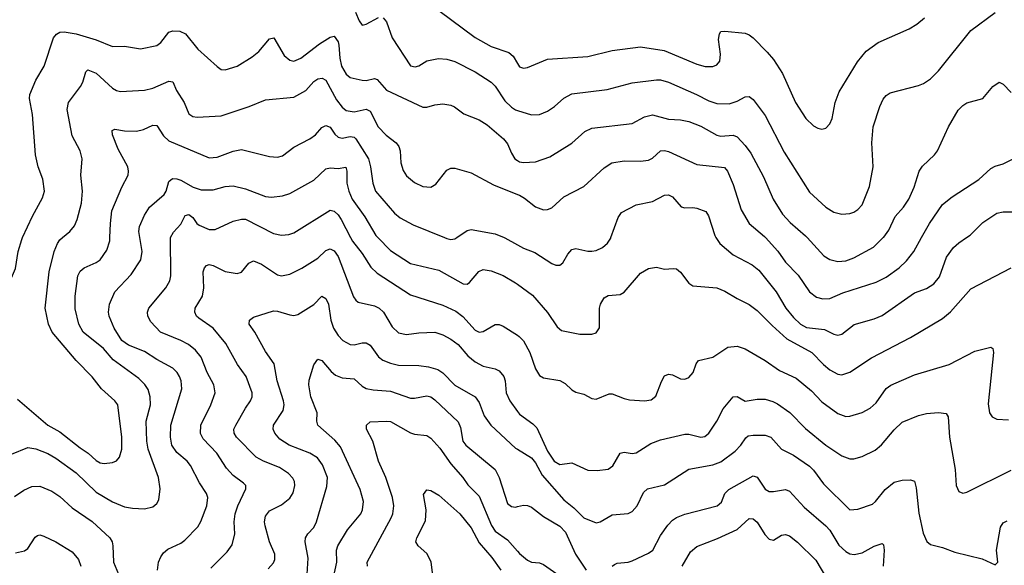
# Model space of a CAD drawing. Header units: inches. Extents: x 501419 to 657765, y 482282 to 547532.
# Tile 152 of 225: x 607530 to 612416, y 508374 to 511081. Entities that reach past the tile are written whole.
import ezdxf

# ---------------------------------------------------------------- set-up
doc = ezdxf.new("R2010")
doc.units = ezdxf.units.IN
doc.header["$MEASUREMENT"] = 0
for name, color, linetype in [('A6500', 7, 'Continuous'), ('A6501', 7, 'Continuous'), ('A6510', 7, 'Continuous'), ('A6511', 7, 'Continuous')]:
    doc.layers.add(name, color=color, linetype=linetype)

msp = doc.modelspace()

# ---------------------------------------------------------------- linework, layer by layer
at = {"layer": 'A6500', "color": 6}
for points, elevation in [([(607316.5, 510000), (607323.9, 509990), (607391.1, 509911.1), (607433.1, 509870), (607470, 509809.4), (607490, 509800.2), (607510, 509845.7), (607522.6, 509930), (607539.9, 509990), (607544.5, 510000)], 4300), ([(607490, 508925.9), (607570, 508958.2), (607610, 508951.7), (607670, 508928), (607710, 508906.3), (607810, 508833.6), (607910, 508737.6), (607990, 508689.1), (608050, 508664.9), (608090, 508657), (608150, 508654.2), (608190, 508664.4), (608210, 508681.6), (608220.4, 508699.6), (608226.4, 508753.6), (608219.6, 508810), (608167.8, 508950), (608160.2, 508990), (608158.4, 509090), (608179, 509170), (608176.9, 509210), (608166.8, 509246.8), (608151.3, 509271.3), (608120.7, 509300.7), (607994.1, 509394.1), (607945.8, 509450), (607845.3, 509530), (607823.4, 509570), (607806.1, 509646.1), (607805.9, 509710), (607819.2, 509810), (607830, 509832.5), (607849.7, 509850.3), (607910, 509876.4), (607929.4, 509890), (607962.6, 509937.4), (607976.8, 509983.2), (607977.4, 510000)], 4100), ([(607518.5, 509198.5), (607670, 509070), (607730, 509035.7), (607830, 508956.7), (607870.4, 508930.4), (607910, 508894.1), (607930, 508883.1), (607950, 508879.5), (607990, 508883.7), (608010, 508892.5), (608026, 508910), (608036.6, 508950), (608036.3, 509010), (608016.5, 509170), (608002.3, 509190), (607935.3, 509250), (607889.5, 509309.5), (607810, 509390), (607691.7, 509530), (607672.5, 509570), (607656.3, 509650), (607675.5, 509830), (607701.9, 509930), (607717.5, 509970), (607730, 509989.2), (607742.8, 510000)], 4200), ([(608214.1, 508350), (608219.5, 508390), (608230, 508415.8), (608244.1, 508435.9), (608266, 508454), (608330, 508483.8), (608350, 508499), (608414.2, 508565.8), (608429, 508591), (608458.9, 508670), (608463.2, 508710), (608457.4, 508730), (608422.7, 508782.7), (608376.9, 508870), (608360.9, 508890), (608310, 508934), (608285.5, 508970), (608279.1, 509010), (608280.6, 509070), (608333.9, 509250), (608331.2, 509290), (608323.4, 509310), (608310.7, 509330.7), (608290, 509351.3), (608210, 509395.4), (608150, 509434.6), (608070, 509465.7), (608036.3, 509490), (607999.5, 509550), (607973.3, 509610), (607970, 509630), (607976.3, 509670), (608002.6, 509730), (608082.9, 509817.1), (608130.7, 509890), (608137.4, 509930), (608125.9, 510000)], 4000), ([(608479.3, 508360.7), (608559.5, 508440.5), (608583.9, 508476.1), (608597.7, 508530), (608594.5, 508590), (608599.9, 508630), (608612.7, 508670), (608653, 508753), (608651.5, 508770), (608641.2, 508781.2), (608590, 508819.7), (608555.7, 508855.7), (608507.7, 508930), (608441, 509001), (608427.6, 509027.6), (608428.6, 509070), (608478.6, 509170), (608500.1, 509230), (608493.1, 509270), (608460.8, 509330), (608430, 509406.9), (608401.7, 509441.7), (608367.1, 509470), (608330, 509489.6), (608229.1, 509530), (608181.2, 509581.2), (608165.8, 509610), (608164.3, 509630), (608170.2, 509650), (608254.6, 509750), (608274.8, 509785.2), (608279.6, 509810), (608279.1, 510000)], 3900), ([(609172, 510000), (609181.7, 509981.7), (609230, 509921.7), (609272.5, 509852.5), (609303.5, 509823.5), (609470, 509715.3), (609630, 509665.2), (609694.3, 509634.3), (609729.2, 509609.2), (609790, 509540.8), (609810, 509530.6), (609830, 509534.7), (609890, 509568.5), (609910, 509568.3), (609930, 509561), (610000, 509515.2)], 3900), ([(609307.4, 510000), (609370, 509936.6), (609470, 509871.3), (609610, 509838), (609730, 509769.9), (609750, 509769.6), (609762.6, 509777.4), (609807.8, 509832.2), (609830, 509841.9), (609870, 509834.9), (609930, 509812.2), (609990, 509776.1), (610000, 509768.9)], 4000), ([(609637.3, 510000), (609650, 509994.8), (609670, 509990.5), (609690, 509992.9), (609700.1, 510000)], 4100), ([(609933.5, 510000), (609938.1, 509998.1), (610000, 509964)], 4100), ([(608763.8, 508356.2), (608790, 508386.2), (608796.3, 508403.7), (608795.6, 508430), (608770, 508491.4), (608747.5, 508570), (608745, 508590), (608750, 508617.9), (608770, 508644.4), (608830, 508674.3), (608870, 508706.9), (608886.8, 508733.1), (608895.3, 508770), (608893.4, 508790), (608886.1, 508806.1), (608864.4, 508830), (608818.7, 508858.7), (608739.6, 508890), (608703.1, 508910), (608605.8, 509010), (608593.7, 509030), (608592.9, 509050), (608601.8, 509070), (608650, 509154.5), (608675.7, 509190), (608684, 509210), (608683.6, 509230), (608653.7, 509310), (608610.5, 509370.5), (608553.7, 509473.7), (608490.5, 509550.5), (608419.5, 509599.5), (608407.9, 509610), (608398.6, 509630), (608400.4, 509650), (608438, 509710), (608443.5, 509750), (608441.2, 509830), (608446.5, 509850), (608457.8, 509862.2), (608470, 509866.3), (608490, 509861.8), (608550, 509832.3), (608610, 509821.7), (608630, 509827.7), (608667, 509873), (608690, 509884.1), (608730, 509868.8), (608810, 509814.6), (608830, 509810), (608870, 509818.8), (608930, 509847.7), (609010, 509898.5), (609050, 509935.9), (609070, 509943.9), (609090, 509934.9), (609110, 509906.8), (609186.5, 509706.5), (609197.4, 509690), (609210, 509680), (609290, 509661.3), (609313.7, 509650), (609334.7, 509630), (609377.7, 509557.7), (609410, 509527.2), (609450, 509519.6), (609510, 509527.6), (609590, 509529.9), (609630, 509517.9), (609670, 509496.7), (609706.4, 509470), (609753.6, 509413.6), (609790, 509383.8), (609830, 509362.4), (609889.4, 509349.4), (609910, 509339.1), (609932.3, 509310), (609938.5, 509290), (609944.5, 509230), (609962.1, 509190), (610000, 509137.6)], 3800), ([(608956.7, 508330), (608961.1, 508410), (608946, 508490), (608947.6, 508510), (608959.9, 508530), (608990, 508561.9), (609003, 508590), (609054.7, 508765.3), (609058.1, 508810), (609033.1, 508873.1), (609007.1, 508907.1), (608970, 508930.8), (608867.7, 508970), (608820.6, 509000.6), (608796.4, 509030), (608788.5, 509050), (608789.7, 509070), (608838.2, 509141.8), (608843, 509170), (608839.5, 509190), (608808, 509290), (608793.4, 509373.4), (608750, 509435.2), (608697.6, 509530), (608668, 509570), (608669.7, 509590), (608690, 509604.6), (608790, 509636), (608810, 509634.8), (608870, 509616.2), (608890, 509614), (608910, 509618.5), (608990, 509668.4), (609030, 509708.9), (609050, 509697), (609062.5, 509670), (609074.2, 509590), (609087.2, 509550), (609110, 509514.5), (609132.8, 509490), (609170, 509468.8), (609190, 509467.1), (609230, 509477.4), (609250, 509477.8), (609270, 509465.4), (609310, 509408), (609332.3, 509392.3), (609370, 509376.8), (609410, 509367.4), (609510, 509364.7), (609558, 509358), (609605.1, 509345.1), (609629.6, 509329.6), (609688.6, 509268.6), (609790, 509209.4), (609810, 509182.4), (609835.5, 509115.5), (609868.5, 509070), (609990, 508955.9), (610000, 508949.8)], 3700), ([(609087, 508313), (609103.8, 508390), (609102.4, 508450), (609109, 508470), (609156.3, 508550), (609222.8, 508630), (609231.7, 508650), (609235.9, 508690), (609220.2, 508750), (609121.6, 508961.6), (609094.7, 508994.7), (609009.7, 509070), (609004.7, 509090), (609005.9, 509130), (608975.6, 509210), (608964.7, 509270), (608966.9, 509293.1), (608990, 509368.7), (609010, 509396.7), (609030, 509390.5), (609075.9, 509335.9), (609097.6, 509317.6), (609130, 509304.9), (609190, 509299.3), (609230, 509262.8), (609250, 509251.4), (609284.5, 509244.5), (609370, 509238.8), (609470, 509203.6), (609490, 509202.8), (609550, 509215.4), (609570, 509209.3), (609590, 509194.4), (609705.4, 509085.4), (609717.7, 509057.7), (609729.6, 508990), (609744.2, 508970), (609889.8, 508849.8), (609909.5, 508809.5), (609950, 508680.1), (609970, 508665.3), (609990, 508663.3), (610000, 508665.5)], 3600), ([(609255.7, 508370), (609253.8, 508390), (609373.7, 508610), (609381.8, 508630), (609387.3, 508670), (609379.3, 508710), (609346.5, 508810), (609310.8, 508890), (609282.4, 508990), (609250.8, 509050), (609251.6, 509070), (609270, 509085.6), (609349.8, 509089.8), (609370, 509086.8), (609470, 509031.7), (609490, 509024.6), (609550, 509017.4), (609570, 509004.7), (609615.2, 508955.2), (609670, 508877.8), (609729.3, 508810), (609753.2, 508773.2), (609810, 508717.1), (609871.4, 508571.4), (609890, 508543.9), (609950, 508501.3), (610000, 508444.7)], 3500), ([(607504.1, 508715.9), (607550, 508747.7), (607590, 508765.1), (607630, 508767.5), (607690, 508742.4), (607730, 508715.9), (607790, 508659.3), (607890, 508591.4), (607977.6, 508510), (607988.6, 508490), (607992.9, 508470), (607996, 508390), (608036.7, 508290)], 4000), ([(609582, 508310), (609571.7, 508391.7), (609550, 508433.3), (609507.4, 508470), (609495.6, 508490), (609500.5, 508510), (609544.5, 508595.5), (609547.6, 508650), (609533.9, 508726.1), (609550, 508747.8), (609570, 508745.7), (609610, 508722.3), (609713.8, 508630), (609770, 508560), (609810, 508485.7), (609873.7, 508413.7), (609918.1, 508350)], 3400), ([(607510, 508436.8), (607553.7, 508446.3), (607570, 508456.9), (607606.1, 508513.9), (607618.2, 508521.8), (607630, 508524.8), (607650, 508518.3), (607709.6, 508490), (607790, 508441.4), (607822.4, 508402.4), (607834.1, 508370)], 3900)]:
    msp.add_lwpolyline(points, dxfattribs=dict(at, elevation=elevation))
at = {"layer": 'A6501', "color": 6}
for points, elevation in [([(609197.2, 511117.2), (609214.5, 511074.5), (609230, 511054.2), (609250, 511058.9), (609310, 511091.8)], 4400), ([(609334.4, 511090), (609350, 511069.6), (609378.6, 510990), (609470, 510852.4), (609493.1, 510846.9), (609510, 510852.2), (609550, 510876.3), (609608.6, 510888.6), (609650, 510885.6), (609690, 510874.1), (609790, 510822), (609870, 510770.3), (609890, 510750.3), (609937.7, 510677.7), (609970, 510646.3), (609990, 510633.9), (610000, 510630.7)], 4400), ([(609610, 511126.6), (609790, 510991.7), (609870, 510948.2), (609957.5, 510917.5), (609979.1, 510899.1), (610000, 510863.8)], 4500), ([(607544.5, 510000), (607593.9, 510106.1), (607642.8, 510197.2), (607652.6, 510230), (607645.4, 510290), (607622.2, 510350), (607608.2, 510410), (607593.3, 510610), (607578.8, 510690), (607580.9, 510710), (607610, 510780.3), (607651, 510850), (607697.8, 510990), (607711.9, 511008.1), (607730, 511018.1), (607750, 511020.9), (607810, 511011.2), (607910, 510980.3), (607990, 510947), (608050, 510948.6), (608130, 510936.3), (608210, 510952.8), (608230, 510967.2), (608270, 511018.2), (608290, 511026), (608323.9, 511023.9), (608352.5, 511010), (608414.2, 510934.2), (608510, 510848.4), (608530, 510834.3), (608550, 510831.8), (608610, 510849.8), (608683.9, 510896.1), (608717.3, 510922.7), (608770, 510985.8), (608790.6, 510990.6), (608842.3, 510902.3), (608870, 510879.1), (608890, 510875.1), (608925.9, 510890), (609018.5, 510961.5), (609070, 510994.4), (609090, 510999.5), (609110, 510971.1), (609114.4, 510954.4), (609118, 510890), (609127.3, 510850), (609149.8, 510809.8), (609170, 510794.2), (609230, 510780.2), (609250, 510779.7), (609290, 510789), (609304, 510784), (609350, 510730.3), (609530, 510647.3), (609550, 510646.6), (609590, 510658.6), (609630, 510663.1), (609670, 510656.5), (609688.3, 510648.3), (609733.7, 510613.7), (609810, 510584.5), (609850, 510559.9), (609931.4, 510490), (609950, 510465.2), (609970, 510417.9), (609987.6, 510390), (610000, 510382.4)], 4300), ([(607742.8, 510000), (607778.4, 510030), (607801.2, 510058.8), (607814.6, 510090), (607837, 510170), (607842.1, 510230), (607833.7, 510310), (607840.6, 510390), (607829.4, 510430), (607790, 510503.9), (607764.9, 510635.1), (607772, 510670), (607831.6, 510750), (607843, 510770), (607858.2, 510821.8), (607868, 510832), (607910, 510814.7), (607990, 510740.8), (608010, 510729.1), (608030, 510724.1), (608150, 510731.2), (608190, 510741.5), (608270, 510776.2), (608290, 510772.9), (608307.7, 510730), (608345.9, 510670), (608370, 510613.2), (608390, 510600.1), (608410, 510596.6), (608530, 510603.5), (608669.5, 510649.5), (608750, 510683), (608890, 510696.4), (608950, 510730), (608990, 510773.9), (609010, 510786.7), (609030.9, 510790.9), (609050, 510781.1), (609102.6, 510682.6), (609130, 510646.9), (609150, 510630.8), (609190, 510623.5), (609250, 510636.3), (609270, 510626.3), (609308.7, 510548.7), (609348.1, 510508.1), (609398.3, 510470), (609411.7, 510451.7), (609417.6, 510430), (609421.4, 510370), (609433.4, 510333.4), (609450, 510306.4), (609490, 510273.6), (609530, 510254), (609570.4, 510249.6), (609595.6, 510264.4), (609650, 510334.6), (609670, 510344.3), (609690, 510344.3), (609770, 510320.5), (609880.8, 510260.9), (610000, 510213.3)], 4200), ([(607977.4, 510000), (607980, 510070), (607988, 510132), (608037.2, 510250), (608068.3, 510310), (608070.7, 510330), (608066.3, 510350), (608018.6, 510438.6), (607990.6, 510509.4), (607988.8, 510531.2), (608002.5, 510537.5), (608050, 510528.9), (608110, 510527.1), (608144.4, 510535.6), (608190, 510558.2), (608210, 510555.3), (608244, 510504), (608270, 510480.6), (608470, 510395.9), (608510, 510398.5), (608590, 510428.6), (608630, 510436.8), (608770, 510402.5), (608810, 510398.5), (608834.4, 510405.6), (608891.1, 510448.9), (608970, 510488.9), (608997.3, 510510), (609030, 510546.4), (609050, 510556.6), (609070, 510547.8), (609093.7, 510513.6), (609110, 510498.5), (609130, 510493.6), (609170, 510501.4), (609190, 510497.4), (609197.4, 510490), (609260.7, 510390), (609271.7, 510350), (609282.3, 510270), (609296.1, 510230), (609390, 510120.2), (609417.9, 510097.9), (609482.8, 510062.8), (609637.3, 510000)], 4100), ([(608125.9, 510000), (608121, 510030), (608125.3, 510054.7), (608149.2, 510110.8), (608174.3, 510150), (608247.1, 510212.9), (608256.8, 510230), (608270, 510278.5), (608287.6, 510292.4), (608310, 510292.1), (608330, 510285.3), (608391.5, 510250), (608430, 510236.6), (608490, 510237.5), (608550, 510252.8), (608590, 510256.6), (608650, 510241.2), (608750, 510203.5), (608778.9, 510201.1), (608833.8, 510206.2), (608870, 510219.2), (608990, 510284.3), (609050, 510340.8), (609070, 510345.4), (609110, 510342.2), (609148.4, 510348.4), (609153.3, 510330), (609153.4, 510270), (609163.2, 510230), (609179.9, 510190), (609242.5, 510102.5), (609297.5, 510010), (609307.4, 510000)], 4000), ([(608279.1, 510000), (608279.1, 510000.9), (608292.8, 510027.2), (608330, 510066.4), (608351.4, 510110), (608370, 510113.6), (608390, 510099), (608409.8, 510069.8), (608421.1, 510061.1), (608470, 510039.2), (608500.6, 510039.4), (608590, 510081.1), (608630, 510091.8), (608650, 510091.2), (608790, 510020.9), (608830, 510011.2), (608865, 510015), (608890, 510024.2), (609070, 510136.2), (609090, 510130.8), (609110, 510112.4), (609124.5, 510090), (609172, 510000)], 3900), ([(609700.1, 510000), (609750, 510035.1), (609770, 510040.2), (609890, 510018), (609933.5, 510000)], 4100)]:
    msp.add_lwpolyline(points, dxfattribs=dict(at, elevation=elevation))
at = {"layer": 'A6510', "color": 6}
for points, elevation in [([(610000, 509964), (610030, 509947.5), (610086.1, 509926.1), (610170, 509871.3), (610190, 509863.1), (610210, 509862.7), (610225.4, 509874.6), (610250, 509917.2), (610270, 509940.8), (610290, 509945.3), (610350, 509932.4), (610370, 509932.6), (610390, 509935.9), (610422.6, 509950), (610447.5, 509972.5), (610463, 509997), (610464.1, 510000)], 4100), ([(610985.4, 510000), (611004.5, 509970), (611070, 509915.1), (611165.1, 509865.1), (611198.3, 509838.3), (611284.7, 509730), (611332, 509650), (611370, 509603.4), (611404.6, 509570), (611434.2, 509554.2), (611523.4, 509543.4), (611570, 509520.8), (611590, 509516.3), (611610, 509521.2), (611670.6, 509569.4), (611770, 509597.3), (611810, 509613.8), (611970, 509725.7), (612030, 509747.3), (612066.1, 509770), (612094.3, 509805.7), (612130, 509902.1), (612163.3, 509950), (612190, 509974), (612228.9, 510000)], 4100), ([(611230.5, 510000), (611292.1, 509932.1), (611330, 509877.4), (611392.9, 509812.9), (611450, 509730.3), (611484.5, 509704.5), (611516, 509696), (611550, 509696.9), (611614.9, 509725.1), (611781, 509779), (611830, 509802.9), (611895.1, 509850), (611930, 509883.9), (611966.4, 509930), (612005.9, 510000)], 4200), ([(611438, 510000), (611521.2, 509910), (611550, 509891.9), (611590, 509882), (611630, 509885.2), (611670, 509899.3), (611767, 509953), (611815.2, 510000)], 4300), ([(610000, 509768.9), (610075, 509715), (610148.7, 509628.7), (610196.7, 509556.7), (610218.2, 509538.2), (610310, 509520.5), (610370, 509520.4), (610390, 509527.3), (610407.3, 509552.7), (610406.9, 509650), (610412.4, 509670), (610430, 509700.7), (610450, 509712.5), (610510, 509716.7), (610530, 509728.8), (610610, 509823), (610650, 509846.4), (610690, 509853.5), (610730, 509842.5), (610772.9, 509847.1), (610790, 509844.3), (610810, 509827.6), (610850, 509773.4), (610870, 509760.9), (610990, 509750), (611030, 509734.6), (611090, 509697.8), (611150, 509668.1), (611190, 509638.2), (611263.3, 509563.3), (611337.4, 509497.4), (611461.2, 509430), (611518.3, 509370), (611550, 509344.2), (611590, 509322.2), (611610, 509319.7), (611650, 509332.5), (611756.4, 509403.6), (611950, 509503.9), (612110, 509597.7), (612148.6, 509631.4), (612250, 509746.1), (612450, 509849.2)], 4000), ([(610000, 509515.2), (610009.2, 509509.2), (610030, 509488.5), (610062.3, 509430), (610090, 509349), (610110, 509315.7), (610130, 509304.3), (610210.4, 509290.4), (610236.3, 509276.3), (610270, 509245.1), (610290, 509233.2), (610330, 509223.6), (610370, 509202.1), (610390, 509199.1), (610454.5, 509225.5), (610470, 509225), (610530, 509201.1), (610555.8, 509195.7), (610630, 509190.8), (610664.3, 509195.7), (610686.9, 509213.1), (610714.3, 509285.7), (610730, 509313.8), (610750, 509322.8), (610770, 509319), (610810, 509299.2), (610830, 509298), (610850, 509306.1), (610872.4, 509330), (610886.9, 509373.1), (610898, 509390), (610970, 509407.5), (611043.7, 509456.3), (611090, 509460.5), (611130, 509448.2), (611230, 509389.8), (611300.9, 509340.9), (611383, 509303), (611459.8, 509239.8), (611510, 509185), (611590, 509127.5), (611630, 509112.9), (611650, 509114.5), (611710, 509131.4), (611750, 509153.9), (611779.4, 509180.6), (611829.5, 509250.5), (611852.8, 509267.2), (611970, 509318.4), (612142.3, 509370), (612270, 509437), (612350, 509457), (612359.8, 509450), (612362.7, 509430), (612335.2, 509175.2), (612341.9, 509130), (612355.9, 509110), (612378.8, 509098.8), (612436.3, 509096.3)], 3900), ([(610000, 509137.6), (610010, 509123.8), (610076.8, 509076.8), (610096.2, 509056.2), (610150, 508941.2), (610182.3, 508890), (610210, 508874.8), (610270, 508882.4), (610350, 508846.7), (610395.8, 508844.2), (610450, 508850.4), (610472.8, 508867.2), (610510, 508930.4), (610530, 508935.2), (610570, 508928.5), (610590, 508931.5), (610662.2, 508977.8), (610710, 508997.3), (610830, 509023.9), (610850, 509025), (610910, 509010.5), (610930, 509013.1), (610950.4, 509030), (610989.3, 509090), (611021, 509150), (611070, 509210.1), (611090, 509211.2), (611130, 509188.6), (611190, 509197.6), (611230, 509197.8), (611267.5, 509187.5), (611290, 509176), (611352.2, 509132.2), (611430, 509052.9), (611530, 508969.8), (611610, 508917.2), (611650, 508902.4), (611670, 508902.9), (611710, 508913.9), (611775.2, 508944.8), (611807.5, 508972.5), (611870, 509046.2), (611910, 509084.3), (611990, 509116.9), (612030, 509127.9), (612090, 509132.9), (612127, 509127), (612137.9, 509110), (612144, 509010), (612172.1, 508850), (612177.9, 508770), (612190, 508740.7), (612210, 508731.5), (612230, 508737.2), (612450, 508846.2)], 3800), ([(610000, 508949.8), (610070, 508907), (610090, 508882.5), (610122, 508822), (610230, 508699.4), (610279.9, 508659.9), (610330, 508609.2), (610390, 508584.6), (610410, 508590.3), (610470, 508625.2), (610549.5, 508630.5), (610570, 508641.2), (610594.1, 508670), (610625.1, 508734.9), (610646.1, 508753.9), (610730, 508773.5), (610850, 508850.7), (610970, 508873.4), (611010, 508887.7), (611080.2, 508939.8), (611108.6, 508970), (611132.8, 509007.2), (611144.2, 509015.8), (611170, 509020.4), (611230, 509020.3), (611257.1, 509010), (611310.2, 508950.2), (611370, 508919.9), (611450, 508865.4), (611470, 508845.8), (611519, 508779), (611650, 508649.8), (611690, 508653.3), (611762.2, 508677.8), (611777, 508690), (611825.2, 508750), (611870, 508786.9), (611910, 508796.7), (611950, 508798), (611970, 508792.1), (611978.1, 508758.1), (611992.1, 508632.1), (612013.6, 508533.6), (612031.5, 508491.5), (612050, 508478.2), (612110, 508463.3), (612170, 508440), (612306.8, 508406.8), (612370, 508377.1), (612383.4, 508390), (612377.7, 508450), (612397, 508563), (612410, 508584.8), (612430, 508594.2)], 3700), ([(610469.5, 508370.5), (610481.1, 508378.9), (610495, 508385), (610550, 508389.6), (610570, 508396.8), (610650, 508434.1), (610671.4, 508448.6), (610710, 508522.2), (610746.4, 508573.6), (610770, 508597.8), (610790, 508611.1), (610830, 508627.4), (610991.2, 508668.8), (611012.2, 508687.8), (611030, 508730), (611049.7, 508750), (611170, 508818.7), (611190, 508811.1), (611230, 508752.5), (611250, 508741.1), (611270, 508739.9), (611329.8, 508750.2), (611350, 508742.2), (611423.2, 508663.2), (611530, 508570.6), (611550, 508548.7), (611595, 508474.9), (611630, 508442.2), (611650, 508430.6), (611671.8, 508428.2), (611710, 508436), (611770, 508469.8), (611810, 508482.4), (611815.9, 508475.9), (611819.4, 508450), (611814.8, 508370)], 3600), ([(610000, 508665.5), (610030, 508672.2), (610050, 508670.6), (610070, 508662.6), (610130, 508617.1), (610210, 508568.8), (610238, 508538), (610287.5, 508430), (610341.4, 508350)], 3600), ([(610817.9, 508370), (610859.3, 508440.7), (610890, 508468.2), (610992.6, 508507.4), (611090, 508551.6), (611150, 508606.2), (611170, 508604.3), (611190, 508587.8), (611227.2, 508527.2), (611250, 508503.6), (611270, 508498.3), (611310, 508523.7), (611330, 508527.6), (611350, 508520.7), (611390, 508489.8), (611480.4, 508400.4), (611533.2, 508310)], 3500), ([(610000, 508444.7), (610010, 508433.4), (610050, 508399.6), (610070, 508390.3), (610110, 508386), (610130, 508378.2), (610228, 508308)], 3500)]:
    msp.add_lwpolyline(points, dxfattribs=dict(at, elevation=elevation))
at = {"layer": 'A6511', "color": 6}
for points, elevation in [([(610000, 510630.7), (610070, 510608.5), (610110, 510610.5), (610150, 510627.4), (610184.1, 510650), (610230, 510691.7), (610270, 510713.6), (610445.7, 510734.3), (610570, 510767.5), (610690, 510782.3), (610710, 510782.9), (610750, 510771.5), (610889.1, 510710), (610950, 510677.4), (610990, 510665.5), (611050, 510664.1), (611090, 510676.9), (611130, 510698.6), (611150, 510699), (611170, 510684.7), (611230, 510604.7), (611323.2, 510423.2), (611450, 510225.2), (611530, 510150.6), (611570, 510125.5), (611610, 510115.3), (611650, 510119.3), (611670, 510126.3), (611690, 510138.7), (611710, 510162.1), (611746.8, 510253.2), (611764.8, 510350), (611758, 510470), (611765.1, 510550), (611797.6, 510650), (611814.3, 510685.7), (611830, 510704.1), (611850, 510717.8), (611990, 510754.1), (612015.4, 510764.6), (612050, 510787.7), (612090, 510826.5), (612250, 511027.6), (612370, 511116.6)], 4400), ([(610000, 510863.8), (610010, 510846.9), (610030, 510840.2), (610050, 510844.2), (610150, 510884.2), (610350, 510897.7), (610470, 510927.9), (610610, 510946.1), (610728.4, 510928.4), (610890, 510859.6), (610931.7, 510848.3), (610970, 510847.9), (610990, 510856.3), (611005.1, 510874.9), (611007.2, 510910), (610997.8, 510982.2), (611002, 511010), (611010, 511021.3), (611030, 511024.1), (611130, 511013.9), (611150, 511005.4), (611169.1, 510990), (611239.7, 510919.7), (611270, 510882.6), (611314.6, 510814.6), (611380.7, 510670), (611431.5, 510590), (611470, 510553.9), (611490, 510542.4), (611510, 510537.3), (611530, 510542.2), (611550, 510563.9), (611561.1, 510590), (611576, 510670), (611597.2, 510722.8), (611688.2, 510871.8), (611730, 510924.8), (611790, 510968.1), (611943.9, 511036.1), (611981.7, 511058.3), (612020.6, 511090)], 4500), ([(611815.2, 510000), (611817.6, 510002.4), (611842.9, 510037.1), (611875, 510105), (611916.4, 510150), (611941.8, 510190), (611968.1, 510250), (611994.2, 510330), (612010, 510353.5), (612070.4, 510409.6), (612084.3, 510430), (612138.9, 510550), (612187.8, 510632.2), (612210, 510655.1), (612230, 510668.1), (612310, 510690.1), (612359.1, 510750), (612390, 510771.4), (612410, 510761.4), (612450, 510719.4)], 4300), ([(610000, 510382.4), (610010, 510376.3), (610030, 510372.1), (610090, 510374.8), (610160.2, 510399.8), (610270, 510468.8), (610334.1, 510525.9), (610370, 510542.9), (610570, 510566.2), (610630, 510599.4), (610670, 510608.4), (610750, 510587.5), (610810, 510583.6), (610850, 510575.1), (610910, 510551.9), (610990, 510507.9), (611010, 510502.6), (611070, 510507.5), (611090, 510499.7), (611130, 510457.3), (611158.3, 510418.3), (611220.8, 510300.8), (611268.8, 510190), (611315.6, 510115.6), (611353.9, 510073.9), (611430, 510008.6), (611438, 510000)], 4300), ([(610000, 510213.3), (610009.5, 510209.5), (610035, 510195), (610090, 510151.9), (610130, 510138.3), (610150, 510138.6), (610170, 510146.8), (610230, 510202.6), (610330, 510252.6), (610430, 510345.2), (610468.1, 510370), (610530, 510381.3), (610610, 510378.5), (610650, 510383.2), (610670, 510393.9), (610710.5, 510429.5), (610730, 510431.4), (610750, 510426.2), (610890, 510361.8), (611027.2, 510347.2), (611042.8, 510330), (611070, 510263.3), (611110, 510137.6), (611150, 510070.1), (611225.5, 510005.5), (611230.5, 510000)], 4200), ([(612005.9, 510000), (612045.3, 510070), (612110, 510164.5), (612157.8, 510202.2), (612290, 510288), (612350, 510342.5), (612370, 510353.6), (612410, 510365.1), (612466.2, 510393.8)], 4200), ([(610464.1, 510000), (610500.3, 510099.7), (610516.3, 510123.7), (610590, 510161.7), (610670, 510179.1), (610730, 510210.3), (610750, 510212.6), (610770, 510201.3), (610812.7, 510152.7), (610830, 510146.8), (610870, 510149.1), (610890, 510145.6), (610934.7, 510130), (610948.1, 510108.1), (610979.1, 510010), (610985.4, 510000)], 4100), ([(612228.9, 510000), (612247.5, 510012.4), (612310, 510075.2), (612379.3, 510120.7), (612410, 510128), (612467.4, 510127.4), (612490, 510117.4), (612535.3, 510015.3), (612547.4, 510000)], 4100)]:
    msp.add_lwpolyline(points, dxfattribs=dict(at, elevation=elevation))

doc.saveas('drawing.dxf')
